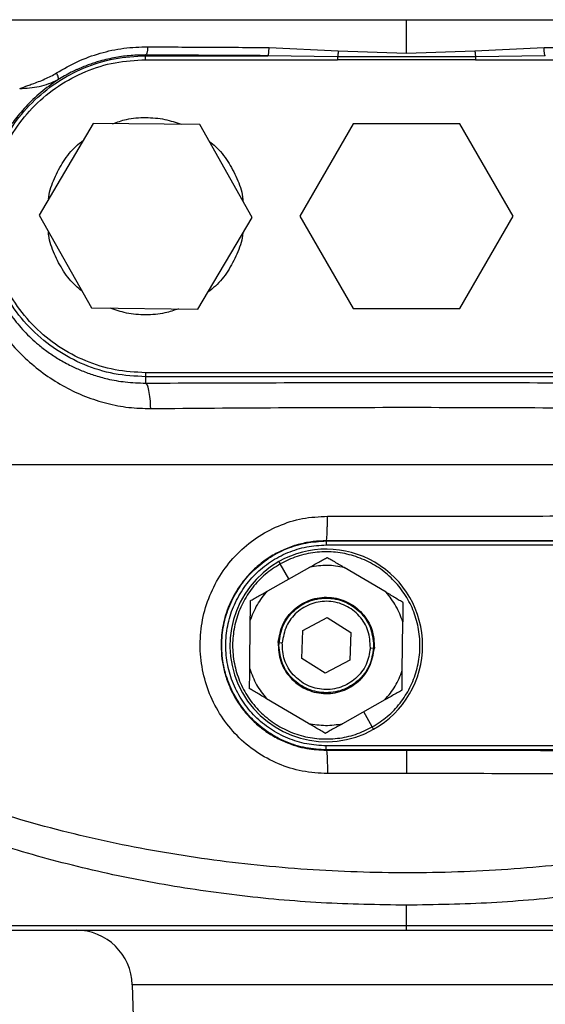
# Model space of a CAD drawing. Header units: millimetres. Extents: x 382 to 2568, y 89 to 1789.
# Tile 34 of 41: x 1787 to 1852, y 1080 to 1203. Entities that reach past the tile are written whole.
import ezdxf

# ---------------------------------------------------------------- set-up
doc = ezdxf.new("R2010")
doc.units = ezdxf.units.MM

msp = doc.modelspace()

# ---------------------------------------------------------------- linework, layer by layer
at = {"color": 7, "linetype": 'Continuous', "lineweight": 25}
for p, q in [((1834.73, 1198.49), (1834.73, 1202.67)), ((1817.6, 1199.21), (1826.22, 1198.8)), ((1843.24, 1198.8), (1851.86, 1199.21)), ((1802.23, 1198.18), (1802.23, 1198.27)), ((1802.23, 1198.18), (1817.45, 1198.18)), ((1826.14, 1198.05), (1817.45, 1198.18)), ((1826.22, 1198.8), (1834.73, 1198.49)), ((1834.73, 1198.49), (1843.24, 1198.8)), ((1852.01, 1198.18), (1843.32, 1198.05)), ((1802.23, 1197.68), (1826.14, 1197.68)), ((1843.32, 1197.68), (1826.14, 1197.68)), ((1843.32, 1197.68), (1867.23, 1197.68)), ((1795.71, 1189.74), (1788.95, 1178.31)), ((1808.99, 1189.6), (1795.71, 1189.74)), ((1815.51, 1178.03), (1808.99, 1189.6)), ((1828.09, 1189.67), (1821.45, 1178.17)), ((1841.37, 1189.67), (1828.09, 1189.67)), ((1848.01, 1178.17), (1841.37, 1189.67)), ((1788.95, 1178.31), (1795.47, 1166.74)), ((1808.75, 1166.6), (1815.51, 1178.03)), ((1821.45, 1178.17), (1828.09, 1166.67)), ((1841.37, 1166.67), (1848.01, 1178.17)), ((1795.47, 1166.74), (1808.75, 1166.6)), ((1828.09, 1166.67), (1841.37, 1166.67)), ((1867.23, 1158.66), (1802.23, 1158.66)), ((1867.23, 1158.16), (1802.23, 1158.16)), ((1802.23, 1158.16), (1802.23, 1157.37)), ((1824.73, 1137.71), (1824.73, 1137.69)), ((1824.73, 1137.69), (1896.73, 1137.69)), ((1824.73, 1137.19), (1896.73, 1137.19)), ((1817.43, 1131.46), (1822.7, 1134.43)), ((1820.06, 1132.95), (1819, 1134.84)), ((1832.17, 1131.31), (1826.96, 1134.39)), ((1821.29, 1129.48), (1821.78, 1129.9)), ((1821.78, 1129.9), (1822.29, 1130.06)), ((1821.79, 1126.51), (1824.86, 1128.13)), ((1824.86, 1128.13), (1827.79, 1126.29)), ((1815.2, 1121.74), (1815.26, 1127.79)), ((1834.2, 1121.55), (1834.26, 1127.6)), ((1818.81, 1124.48), (1818.89, 1125.53)), ((1821.67, 1123.05), (1821.79, 1126.51)), ((1827.79, 1126.29), (1827.67, 1122.83)), ((1818.74, 1125.02), (1819.24, 1124.99)), ((1830.22, 1124.36), (1830.72, 1124.33)), ((1830.65, 1124.86), (1830.56, 1123.7)), ((1824.6, 1121.21), (1821.67, 1123.05)), ((1827.67, 1122.83), (1824.6, 1121.21)), ((1827.68, 1119.44), (1827.17, 1119.28)), ((1828.17, 1119.86), (1827.68, 1119.44)), ((1822.5, 1114.95), (1817.29, 1118.03)), ((1832.03, 1117.88), (1826.76, 1114.91)), ((1830.46, 1114.51), (1829.4, 1116.4)), ((1896.73, 1112.15), (1824.73, 1112.15)), ((1896.73, 1111.65), (1824.73, 1111.65)), ((1824.73, 1111.61), (1824.73, 1111.65)), ((1824.73, 1111.61), (1834.73, 1111.62)), ((1834.73, 1108.7), (1824.88, 1108.69)), ((1834.73, 1089.75), (1834.73, 1092.28)), ((1800.57, 1082.35), (1800.7, 1077.14))]:
    msp.add_line(p, q, dxfattribs=at)
for centre, radius, start, end in [((1824.73, 1124.67), 12, 0, 119.4114), ((1824.73, 1124.67), 12, 119.4196, 299.4196), ((1824.73, 1124.67), 12, 299.4054, 0), ((1793.57, 1082.17), 7, 1.4732, 90)]:
    msp.add_arc(centre, radius, start, end, dxfattribs=at)
for points, knots in [([(1772.85, 1202.67), (1775.9, 1202.67), (1782.01, 1202.67), (1791.88, 1202.67), (1802.18, 1202.67), (1812.85, 1202.67), (1823.74, 1202.67), (1831.07, 1202.67), (1834.73, 1202.67)], [0, 0, 0, 0, 0.16473, 0.329459, 0.497094, 0.66473, 0.832365, 1, 1, 1, 1]), ([(1834.73, 1202.67), (1838.39, 1202.67), (1845.72, 1202.67), (1856.61, 1202.67), (1867.28, 1202.67), (1877.58, 1202.67), (1887.45, 1202.67), (1893.56, 1202.67), (1896.61, 1202.67)], [0, 0, 0, 0, 0.167635, 0.33527, 0.502906, 0.670541, 0.83527, 1, 1, 1, 1]), ([(1791.14, 1196.04), (1792, 1196.54), (1793.73, 1197.54), (1796.55, 1198.54), (1799.49, 1199.2), (1801.51, 1199.27), (1802.52, 1199.3)], [0, 0, 0, 0, 0.250851, 0.50173, 0.750296, 1, 1, 1, 1]), ([(1802.23, 1198.27), (1802.27, 1198.29), (1802.32, 1198.32), (1802.39, 1198.45), (1802.44, 1198.58), (1802.47, 1198.74), (1802.51, 1198.98), (1802.51, 1199.17), (1802.52, 1199.3)], [0, 0, 0, 0, 0.239442, 0.368351, 0.5, 0.631649, 0.760558, 1, 1, 1, 1]), ([(1802.52, 1199.3), (1805.01, 1199.28), (1809.98, 1199.24), (1815.07, 1199.22), (1817.6, 1199.21)], [0, 0, 0, 0, 0.5013066, 1, 1, 1, 1]), ([(1817.45, 1198.18), (1817.47, 1198.2), (1817.5, 1198.23), (1817.54, 1198.36), (1817.56, 1198.49), (1817.58, 1198.65), (1817.6, 1198.89), (1817.6, 1199.08), (1817.6, 1199.21)], [0, 0, 0, 0, 0.239453, 0.368358, 0.5, 0.631642, 0.760547, 1, 1, 1, 1]), ([(1851.86, 1199.21), (1854.39, 1199.22), (1859.48, 1199.24), (1864.45, 1199.28), (1866.94, 1199.3)], [0, 0, 0, 0, 0.498693, 1, 1, 1, 1]), ([(1852.01, 1198.18), (1851.99, 1198.2), (1851.96, 1198.23), (1851.92, 1198.36), (1851.9, 1198.49), (1851.88, 1198.65), (1851.86, 1198.89), (1851.86, 1199.08), (1851.86, 1199.21)], [0, 0, 0, 0, 0.239453, 0.368358, 0.5, 0.631642, 0.760547, 1, 1, 1, 1]), ([(1802.23, 1198.27), (1801.62, 1198.26), (1800.37, 1198.24), (1798.46, 1197.98), (1796.96, 1197.64), (1795.88, 1197.31), (1795.22, 1197.09), (1794.53, 1196.82), (1793.95, 1196.58), (1793.42, 1196.34), (1792.56, 1195.92), (1791.84, 1195.5), (1791.29, 1195.17)], [0, 0, 0, 0, 0.155313, 0.321378, 0.498273, 0.555146, 0.615918, 0.680593, 0.749175, 0.779878, 0.831912, 1, 1, 1, 1]), ([(1817.45, 1198.18), (1814.88, 1198.2), (1809.75, 1198.22), (1804.74, 1198.26), (1802.23, 1198.27)], [0, 0, 0, 0, 0.499997, 1, 1, 1, 1]), ([(1826.22, 1198.8), (1826.21, 1198.73), (1826.2, 1198.59), (1826.18, 1198.39), (1826.16, 1198.2), (1826.15, 1198.1), (1826.14, 1198.05)], [0, 0, 0, 0, 0.247216, 0.5, 0.752784, 1, 1, 1, 1]), ([(1843.32, 1198.05), (1840.45, 1198.04), (1834.73, 1198.02), (1829, 1198.04), (1826.14, 1198.05)], [0, 0, 0, 0, 0.500187, 1, 1, 1, 1]), ([(1843.24, 1198.8), (1843.25, 1198.73), (1843.26, 1198.59), (1843.28, 1198.39), (1843.3, 1198.2), (1843.31, 1198.1), (1843.32, 1198.05)], [0, 0, 0, 0, 0.2472162, 0.5, 0.7527838, 1, 1, 1, 1]), ([(1786.54, 1194.09), (1786.88, 1194.21), (1787.41, 1194.4), (1788.19, 1194.69), (1788.9, 1194.95), (1789.67, 1195.27), (1790.43, 1195.62), (1790.91, 1195.9), (1791.14, 1196.04)], [0, 0, 0, 0, 0.219937, 0.341389, 0.500268, 0.673788, 0.840185, 1, 1, 1, 1]), ([(1791.29, 1195.17), (1791.32, 1195.2), (1791.37, 1195.27), (1791.36, 1195.48), (1791.28, 1195.74), (1791.19, 1195.94), (1791.14, 1196.04)], [0, 0, 0, 0, 0.242676, 0.5, 0.757324, 1, 1, 1, 1]), ([(1791.29, 1195.17), (1790.56, 1194.66), (1789.12, 1193.64), (1787.24, 1191.81), (1785.75, 1190.02), (1785.16, 1189.15), (1784.86, 1188.71)], [0, 0, 0, 0, 0.24985, 0.499343, 0.749342, 1, 1, 1, 1]), ([(1786.54, 1194.09), (1787.37, 1194.14), (1789.08, 1194.24), (1790.54, 1194.85), (1791.29, 1195.17)], [0, 0, 0, 0, 0.4875284, 1, 1, 1, 1]), ([(1798.12, 1189.71), (1798.68, 1189.91), (1800.01, 1190.37), (1802.23, 1190.53), (1804.55, 1190.35), (1805.98, 1189.86), (1806.64, 1189.63)], [0, 0, 0, 0, 0.205487, 0.482248, 0.75901, 1, 1, 1, 1]), ([(1790.14, 1180.32), (1790.15, 1180.41), (1790.23, 1181.29), (1790.82, 1182.91), (1791.94, 1185.04), (1793.19, 1186.65), (1794.15, 1187.39), (1794.47, 1187.64)], [0, 0, 0, 0, 0.028594, 0.306042, 0.58349, 0.860938, 1, 1, 1, 1]), ([(1810.19, 1187.48), (1810.44, 1187.28), (1811.33, 1186.59), (1812.52, 1185.04), (1813.64, 1182.91), (1814.25, 1181.22), (1814.33, 1180.26), (1814.34, 1180.11)], [0, 0, 0, 0, 0.110584, 0.389076, 0.667568, 0.94606, 1, 1, 1, 1]), ([(1779.97, 1183.33), (1779.64, 1181.85), (1778.98, 1178.86), (1779.33, 1175.09), (1780.07, 1172.06), (1780.91, 1169.64), (1782.1, 1167.1), (1783.61, 1164.62), (1785.41, 1162.3), (1787.45, 1160.2), (1789.72, 1158.37), (1792.15, 1156.85), (1794.72, 1155.65), (1797.38, 1154.8), (1800.11, 1154.27), (1801.95, 1154.22), (1802.87, 1154.2)], [0, 0, 0, 0, 0.113102, 0.229914, 0.289314, 0.355996, 0.423572, 0.490212, 0.556447, 0.62185, 0.686244, 0.750124, 0.812976, 0.875689, 0.937861, 1, 1, 1, 1]), ([(1781.93, 1181.55), (1781.88, 1181.23), (1781.77, 1180.57), (1781.66, 1179.55), (1781.6, 1178.49), (1781.59, 1177.44), (1781.64, 1176.4), (1781.73, 1175.42), (1781.88, 1174.41), (1782.01, 1173.68), (1782.17, 1172.99), (1782.35, 1172.25), (1782.63, 1171.34), (1782.97, 1170.4), (1783.46, 1169.2), (1784.27, 1167.59), (1785.53, 1165.65), (1787.07, 1163.81), (1788.62, 1162.34), (1790.09, 1161.2), (1791.45, 1160.31), (1792.86, 1159.54), (1794.32, 1158.88), (1795.83, 1158.33), (1797.63, 1157.83), (1799.79, 1157.45), (1801.38, 1157.4), (1802.23, 1157.37)], [0, 0, 0, 0, 0.028727, 0.059011, 0.090868, 0.124312, 0.154131, 0.186513, 0.215462, 0.24887, 0.255591, 0.281416, 0.319498, 0.345672, 0.372743, 0.435426, 0.497941, 0.560526, 0.623341, 0.662547, 0.704373, 0.748901, 0.78705, 0.828877, 0.874398, 0.933289, 1, 1, 1, 1]), ([(1794.27, 1168.87), (1794.02, 1169.06), (1793.13, 1169.76), (1791.94, 1171.31), (1790.82, 1173.43), (1790.21, 1175.12), (1790.13, 1176.08), (1790.12, 1176.24)], [0, 0, 0, 0, 0.110584, 0.389076, 0.667568, 0.94606, 1, 1, 1, 1]), ([(1814.32, 1176.02), (1814.31, 1175.94), (1814.23, 1175.05), (1813.64, 1173.43), (1812.52, 1171.3), (1811.27, 1169.69), (1810.31, 1168.95), (1809.99, 1168.71)], [0, 0, 0, 0, 0.028594, 0.306042, 0.58349, 0.860938, 1, 1, 1, 1]), ([(1806.34, 1166.63), (1805.78, 1166.43), (1804.45, 1165.98), (1802.23, 1165.81), (1799.91, 1165.99), (1798.48, 1166.49), (1797.82, 1166.72)], [0, 0, 0, 0, 0.205487, 0.482248, 0.75901, 1, 1, 1, 1]), ([(1802.23, 1157.37), (1807.64, 1157.39), (1818.43, 1157.43), (1834.77, 1157.45), (1851.08, 1157.43), (1861.84, 1157.39), (1867.23, 1157.37)], [0, 0, 0, 0, 0.250778, 0.50085, 0.750026, 1, 1, 1, 1]), ([(1802.87, 1154.2), (1802.85, 1154.61), (1802.8, 1155.47), (1802.65, 1156.5), (1802.45, 1157.21), (1802.3, 1157.32), (1802.23, 1157.37)], [0, 0, 0, 0, 0.242879, 0.5, 0.757121, 1, 1, 1, 1]), ([(1802.87, 1154.2), (1808.17, 1154.24), (1818.75, 1154.33), (1834.77, 1154.36), (1850.76, 1154.33), (1861.31, 1154.24), (1866.59, 1154.2)], [0, 0, 0, 0, 0.250774, 0.50085, 0.75003, 1, 1, 1, 1]), ([(1824.88, 1108.69), (1823.83, 1108.75), (1821.73, 1108.87), (1818.72, 1109.83), (1815.96, 1111.33), (1813.55, 1113.35), (1811.57, 1115.81), (1810.11, 1118.6), (1809.22, 1121.63), (1808.92, 1124.76), (1809.23, 1127.9), (1810.13, 1130.92), (1811.6, 1133.7), (1813.57, 1136.14), (1815.98, 1138.15), (1818.74, 1139.64), (1821.74, 1140.61), (1823.83, 1140.72), (1824.88, 1140.78)], [0, 0, 0, 0, 0.0628759, 0.1251571, 0.187769, 0.2502294, 0.3126635, 0.3752977, 0.4376009, 0.5002492, 0.5626107, 0.6251383, 0.6876882, 0.7500255, 0.8126752, 0.8749625, 0.9375736, 1, 1, 1, 1]), ([(1824.73, 1137.71), (1824.75, 1137.76), (1824.78, 1137.84), (1824.81, 1138.23), (1824.84, 1138.63), (1824.85, 1139.12), (1824.87, 1139.83), (1824.88, 1140.41), (1824.88, 1140.78)], [0, 0, 0, 0, 0.239576, 0.368437, 0.5, 0.631563, 0.760424, 1, 1, 1, 1]), ([(1824.88, 1140.78), (1829.64, 1140.78), (1839.19, 1140.77), (1853.52, 1140.8), (1867.78, 1140.87), (1881.95, 1140.97), (1891.19, 1141.06), (1895.81, 1141.11)], [0, 0, 0, 0, 0.198731, 0.398095, 0.598092, 0.798727, 1, 1, 1, 1]), ([(1896.73, 1138.04), (1892.07, 1137.99), (1882.75, 1137.89), (1868.41, 1137.79), (1853.91, 1137.72), (1839.31, 1137.69), (1829.59, 1137.7), (1824.73, 1137.71)], [0, 0, 0, 0, 0.1995815, 0.3997922, 0.6002141, 0.8004251, 1, 1, 1, 1]), ([(1824.73, 1137.71), (1824.19, 1137.69), (1823.08, 1137.65), (1821.39, 1137.32), (1819.76, 1136.78), (1818.2, 1136.02), (1816.77, 1135.08), (1815.42, 1133.9), (1814.25, 1132.56), (1813.31, 1131.13), (1812.45, 1129.37), (1811.8, 1127.24), (1811.58, 1124.96), (1811.7, 1122.99), (1812.03, 1121.31), (1812.57, 1119.71), (1813.3, 1118.2), (1814.24, 1116.76), (1815.38, 1115.45), (1816.7, 1114.29), (1818.13, 1113.33), (1819.99, 1112.42), (1822.2, 1111.74), (1823.92, 1111.65), (1824.73, 1111.61)], [0, 0, 0, 0, 0.039354, 0.081043, 0.125081, 0.164748, 0.208275, 0.250061, 0.296188, 0.337826, 0.37497, 0.439158, 0.49975, 0.540772, 0.582422, 0.624712, 0.663125, 0.704824, 0.749813, 0.789185, 0.833159, 0.874913, 0.940637, 1, 1, 1, 1]), ([(1822.7, 1134.43), (1823.11, 1134.67), (1823.74, 1135.02), (1824.44, 1135.41), (1824.72, 1135.57), (1824.83, 1135.63), (1824.84, 1135.64), (1824.84, 1135.64)], [0, 0, 0, 0, 0.4995, 0.749205, 0.874456, 0.939464, 1, 1, 1, 1]), ([(1824.84, 1135.64), (1824.85, 1135.64), (1824.86, 1135.63), (1824.96, 1135.57), (1825.24, 1135.4), (1825.93, 1135), (1826.55, 1134.63), (1826.96, 1134.39)], [0, 0, 0, 0, 0.0608251, 0.126362, 0.252075, 0.5022733, 1, 1, 1, 1]), ([(1815.29, 1130.25), (1815.29, 1130.25), (1815.3, 1130.26), (1815.41, 1130.32), (1815.69, 1130.48), (1816.39, 1130.87), (1817.01, 1131.23), (1817.43, 1131.46)], [0, 0, 0, 0, 0.060835, 0.126386, 0.252127, 0.50277, 1, 1, 1, 1]), ([(1832.17, 1131.31), (1832.58, 1131.07), (1833.2, 1130.7), (1833.89, 1130.29), (1834.16, 1130.13), (1834.27, 1130.07), (1834.28, 1130.06), (1834.29, 1130.06)], [0, 0, 0, 0, 0.499527, 0.749257, 0.874361, 0.939421, 1, 1, 1, 1]), ([(1815.26, 1127.79), (1815.27, 1128.27), (1815.27, 1128.99), (1815.28, 1129.79), (1815.28, 1130.11), (1815.29, 1130.23), (1815.29, 1130.25), (1815.29, 1130.25)], [0, 0, 0, 0, 0.499527, 0.749257, 0.874361, 0.939421, 1, 1, 1, 1]), ([(1834.29, 1130.06), (1834.29, 1130.05), (1834.28, 1130.04), (1834.28, 1129.92), (1834.28, 1129.59), (1834.27, 1128.79), (1834.27, 1128.08), (1834.26, 1127.6)], [0, 0, 0, 0, 0.060825, 0.126362, 0.252075, 0.502273, 1, 1, 1, 1]), ([(1815.17, 1119.28), (1815.17, 1119.29), (1815.18, 1119.3), (1815.18, 1119.42), (1815.18, 1119.75), (1815.19, 1120.55), (1815.2, 1121.27), (1815.2, 1121.74)], [0, 0, 0, 0, 0.060825, 0.126362, 0.252075, 0.502273, 1, 1, 1, 1]), ([(1834.17, 1119.09), (1834.17, 1119.1), (1834.17, 1119.11), (1834.17, 1119.18), (1834.18, 1119.31), (1834.18, 1119.6), (1834.19, 1120.35), (1834.19, 1121.07), (1834.2, 1121.55)], [0, 0, 0, 0, 0.054814, 0.113054, 0.177793, 0.251152, 0.500746, 1, 1, 1, 1]), ([(1817.29, 1118.03), (1816.88, 1118.27), (1816.26, 1118.64), (1815.57, 1119.05), (1815.3, 1119.21), (1815.19, 1119.27), (1815.18, 1119.28), (1815.17, 1119.28)], [0, 0, 0, 0, 0.499527, 0.749257, 0.874361, 0.939421, 1, 1, 1, 1]), ([(1834.17, 1119.09), (1834.17, 1119.09), (1834.16, 1119.08), (1834.05, 1119.02), (1833.77, 1118.86), (1833.07, 1118.47), (1832.45, 1118.12), (1832.03, 1117.88)], [0, 0, 0, 0, 0.060835, 0.126386, 0.252127, 0.50277, 1, 1, 1, 1]), ([(1898.62, 1108.57), (1894.92, 1107.11), (1887.49, 1104.17), (1875.7, 1100.91), (1863.6, 1098.47), (1851.24, 1096.92), (1838.76, 1096.22), (1826.23, 1096.38), (1813.77, 1097.38), (1801.53, 1099.24), (1789.53, 1101.97), (1777.9, 1105.63), (1766.72, 1110.14), (1759.81, 1113.95), (1756.37, 1115.85)], [0, 0, 0, 0, 0.082668, 0.166117, 0.249988, 0.332848, 0.416291, 0.499854, 0.583069, 0.666338, 0.749254, 0.833228, 0.916944, 1, 1, 1, 1]), ([(1824.62, 1113.7), (1824.61, 1113.7), (1824.6, 1113.71), (1824.5, 1113.77), (1824.22, 1113.94), (1823.53, 1114.35), (1822.91, 1114.71), (1822.5, 1114.95)], [0, 0, 0, 0, 0.060825, 0.126362, 0.252075, 0.502273, 1, 1, 1, 1]), ([(1826.76, 1114.91), (1826.35, 1114.68), (1825.72, 1114.32), (1825.02, 1113.93), (1824.74, 1113.77), (1824.63, 1113.71), (1824.62, 1113.7), (1824.62, 1113.7)], [0, 0, 0, 0, 0.4995, 0.749205, 0.874456, 0.939464, 1, 1, 1, 1]), ([(1834.73, 1092.28), (1831.18, 1092.34), (1824.11, 1092.46), (1813.59, 1093.43), (1803.23, 1094.97), (1793.07, 1097.16), (1783.1, 1099.98), (1773.48, 1103.48), (1764.14, 1107.62), (1758.33, 1110.94), (1755.39, 1112.62)], [0, 0, 0, 0, 0.125543, 0.250129, 0.374333, 0.498911, 0.62292, 0.749653, 0.873325, 1, 1, 1, 1]), ([(1914.07, 1112.62), (1911.13, 1110.94), (1905.33, 1107.62), (1896.01, 1103.49), (1886.41, 1100), (1876.44, 1097.17), (1866.25, 1094.98), (1855.84, 1093.43), (1845.32, 1092.46), (1838.27, 1092.34), (1834.73, 1092.28)], [0, 0, 0, 0, 0.1265517, 0.2501073, 0.3763834, 0.4999537, 0.6256036, 0.7503355, 0.8748822, 1, 1, 1, 1]), ([(1824.73, 1111.61), (1824.75, 1111.56), (1824.79, 1111.45), (1824.83, 1110.77), (1824.87, 1109.8), (1824.88, 1109.05), (1824.88, 1108.69)], [0, 0, 0, 0, 0.240881, 0.5, 0.759119, 1, 1, 1, 1]), ([(1834.73, 1111.62), (1839.97, 1111.61), (1850.48, 1111.6), (1866.14, 1111.54), (1881.64, 1111.43), (1891.7, 1111.33), (1896.73, 1111.27)], [0, 0, 0, 0, 0.249612, 0.499993, 0.750377, 1, 1, 1, 1]), ([(1834.73, 1111.62), (1834.73, 1111.56), (1834.73, 1111.46), (1834.73, 1110.78), (1834.73, 1109.81), (1834.73, 1109.06), (1834.73, 1108.7)], [0, 0, 0, 0, 0.240881, 0.5, 0.759119, 1, 1, 1, 1]), ([(1895.81, 1108.35), (1890.82, 1108.41), (1880.86, 1108.51), (1865.57, 1108.62), (1850.18, 1108.68), (1839.87, 1108.69), (1834.73, 1108.7)], [0, 0, 0, 0, 0.2515528, 0.5020701, 0.7515523, 1, 1, 1, 1])]:
    msp.add_open_spline(points, degree=3, knots=knots, dxfattribs=at)
for points in [[(1802.23, 1158.16), (1800.92, 1158.23), (1798.3, 1158.38), (1794.52, 1159.57), (1791.04, 1161.42), (1787.99, 1163.93), (1785.48, 1166.98), (1783.62, 1170.46), (1782.48, 1174.24), (1782.09, 1178.17), (1782.48, 1182.1), (1783.62, 1185.88), (1785.48, 1189.36), (1787.99, 1192.41), (1791.04, 1194.92), (1794.52, 1196.77), (1798.3, 1197.96), (1800.92, 1198.11), (1802.23, 1198.18)], [(1802.23, 1197.68), (1802.23, 1197.75), (1802.23, 1197.88), (1802.23, 1198.04), (1802.23, 1198.16), (1802.23, 1198.17), (1802.23, 1198.18)], [(1826.14, 1198.05), (1826.14, 1198.02), (1826.14, 1197.97), (1826.14, 1197.88), (1826.14, 1197.79), (1826.14, 1197.72), (1826.14, 1197.68)], [(1843.32, 1198.05), (1843.32, 1198.02), (1843.32, 1197.97), (1843.32, 1197.88), (1843.32, 1197.79), (1843.32, 1197.72), (1843.32, 1197.68)], [(1802.23, 1158.66), (1800.95, 1158.73), (1798.4, 1158.88), (1794.71, 1160.04), (1791.32, 1161.84), (1788.34, 1164.28), (1785.9, 1167.26), (1784.09, 1170.66), (1782.97, 1174.34), (1782.59, 1178.17), (1782.97, 1182), (1784.09, 1185.69), (1785.9, 1189.08), (1788.34, 1192.06), (1791.32, 1194.5), (1794.71, 1196.31), (1798.4, 1197.47), (1800.95, 1197.61), (1802.23, 1197.68)], [(1802.23, 1158.66), (1802.23, 1158.59), (1802.23, 1158.46), (1802.23, 1158.3), (1802.23, 1158.19), (1802.23, 1158.17), (1802.23, 1158.16)], [(1806.68, 1147.17), (1802.32, 1147.17), (1793.61, 1147.17), (1780.75, 1147.17), (1768.1, 1147.17), (1759.93, 1147.17), (1755.84, 1147.17)], [(1862.78, 1147.17), (1858.12, 1147.17), (1848.81, 1147.17), (1834.73, 1147.17), (1820.65, 1147.17), (1811.34, 1147.17), (1806.68, 1147.17)], [(1824.73, 1111.65), (1823.88, 1111.7), (1822.17, 1111.8), (1819.72, 1112.57), (1817.45, 1113.78), (1815.47, 1115.41), (1813.84, 1117.39), (1812.63, 1119.66), (1811.88, 1122.12), (1811.63, 1124.67), (1811.88, 1127.23), (1812.63, 1129.68), (1813.84, 1131.95), (1815.47, 1133.93), (1817.45, 1135.57), (1819.72, 1136.77), (1822.17, 1137.54), (1823.88, 1137.64), (1824.73, 1137.69)], [(1824.73, 1112.15), (1823.91, 1112.2), (1822.27, 1112.29), (1819.91, 1113.04), (1817.73, 1114.19), (1815.82, 1115.76), (1814.26, 1117.67), (1813.09, 1119.85), (1812.37, 1122.21), (1812.13, 1124.67), (1812.37, 1127.13), (1813.09, 1129.49), (1814.26, 1131.67), (1815.82, 1133.58), (1817.73, 1135.15), (1819.91, 1136.3), (1822.27, 1137.05), (1823.91, 1137.14), (1824.73, 1137.19)], [(1824.73, 1137.69), (1824.73, 1137.68), (1824.73, 1137.66), (1824.73, 1137.54), (1824.73, 1137.38), (1824.73, 1137.25), (1824.73, 1137.19)], [(1830.46, 1114.51), (1831.11, 1114.92), (1832.39, 1115.75), (1833.97, 1117.43), (1835.21, 1119.37), (1836.04, 1121.52), (1836.44, 1123.78), (1836.39, 1126.09), (1835.89, 1128.33), (1834.96, 1130.44), (1833.64, 1132.32), (1831.97, 1133.92), (1830.03, 1135.15), (1827.88, 1135.98), (1825.62, 1136.38), (1823.32, 1136.32), (1821.06, 1135.85), (1819.68, 1135.17), (1819, 1134.84)], [(1819, 1134.84), (1818.35, 1134.42), (1817.07, 1133.6), (1815.49, 1131.91), (1814.25, 1129.97), (1813.42, 1127.82), (1813.02, 1125.56), (1813.07, 1123.26), (1813.57, 1121.01), (1814.5, 1118.9), (1815.82, 1117.02), (1817.49, 1115.43), (1819.43, 1114.19), (1821.58, 1113.36), (1823.84, 1112.96), (1826.14, 1113.02), (1828.4, 1113.49), (1829.78, 1114.17), (1830.46, 1114.51)], [(1826.96, 1134.39), (1826.25, 1134.51), (1824.83, 1134.76), (1823.41, 1134.54), (1822.7, 1134.43)], [(1815.26, 1127.79), (1815.52, 1128.46), (1816.05, 1129.8), (1816.97, 1130.91), (1817.43, 1131.46)], [(1818.74, 1125.02), (1818.88, 1125.79), (1819.15, 1127.35), (1820.64, 1129.27), (1822.7, 1130.48), (1825.08, 1130.82), (1827.41, 1130.21), (1829.31, 1128.77), (1830.59, 1126.69), (1830.68, 1125.12), (1830.72, 1124.33)], [(1818.83, 1124.67), (1818.92, 1125.44), (1819.1, 1126.99), (1820.46, 1128.95), (1822.41, 1130.26), (1824.73, 1130.72), (1827.05, 1130.26), (1829, 1128.95), (1830.36, 1126.99), (1830.54, 1125.44), (1830.63, 1124.67)], [(1834.26, 1127.6), (1834.01, 1128.27), (1833.51, 1129.62), (1832.62, 1130.75), (1832.17, 1131.31)], [(1830.22, 1124.36), (1830.18, 1125.08), (1830.1, 1126.53), (1828.93, 1128.43), (1827.19, 1129.75), (1825.05, 1130.3), (1822.87, 1130), (1820.99, 1128.88), (1819.61, 1127.13), (1819.36, 1125.7), (1819.24, 1124.99)], [(1818.74, 1125.02), (1818.78, 1124.23), (1818.87, 1122.65), (1820.15, 1120.57), (1822.05, 1119.13), (1824.38, 1118.52), (1826.76, 1118.86), (1828.82, 1120.08), (1830.31, 1121.99), (1830.59, 1123.55), (1830.72, 1124.33)], [(1830.63, 1124.67), (1830.54, 1123.9), (1830.36, 1122.35), (1829, 1120.39), (1827.05, 1119.08), (1824.73, 1118.62), (1822.41, 1119.08), (1820.46, 1120.39), (1819.1, 1122.35), (1818.92, 1123.9), (1818.83, 1124.67)], [(1830.22, 1124.36), (1830.1, 1123.64), (1829.85, 1122.21), (1828.47, 1120.46), (1826.59, 1119.34), (1824.41, 1119.04), (1822.27, 1119.59), (1820.53, 1120.92), (1819.36, 1122.82), (1819.28, 1124.26), (1819.24, 1124.99)], [(1815.2, 1121.74), (1815.45, 1121.07), (1815.95, 1119.72), (1816.84, 1118.59), (1817.29, 1118.03)], [(1832.03, 1117.88), (1832.49, 1118.43), (1833.41, 1119.54), (1833.94, 1120.88), (1834.2, 1121.55)], [(1822.5, 1114.95), (1823.21, 1114.83), (1824.63, 1114.59), (1826.05, 1114.8), (1826.76, 1114.91)], [(1824.73, 1111.65), (1824.73, 1111.66), (1824.73, 1111.68), (1824.73, 1111.8), (1824.73, 1111.96), (1824.73, 1112.09), (1824.73, 1112.15)], [(1764.84, 1089.17), (1764.96, 1089.17), (1765.19, 1089.17), (1767.04, 1089.17), (1769.97, 1089.17), (1774.03, 1089.17), (1779.13, 1089.17), (1785.17, 1089.17), (1792.06, 1089.17), (1799.69, 1089.17), (1807.91, 1089.17), (1816.59, 1089.17), (1825.58, 1089.17), (1831.68, 1089.17), (1834.73, 1089.17)], [(1834.73, 1089.75), (1837.71, 1089.75), (1843.68, 1089.75), (1852.49, 1089.75), (1861.06, 1089.75), (1866.41, 1089.75), (1869.08, 1089.75)], [(1834.73, 1089.17), (1834.73, 1089.2), (1834.73, 1089.25), (1834.73, 1089.59), (1834.73, 1089.75)], [(1834.73, 1089.17), (1837.01, 1089.17), (1841.56, 1089.17), (1848.33, 1089.17), (1852.72, 1089.17), (1854.92, 1089.17)]]:
    msp.add_open_spline(points, degree=3, dxfattribs=at)
at = {"color": 8, "linetype": 'Continuous', "lineweight": 25}
for points, knots in [([(1819, 1134.84), (1818.97, 1134.88), (1818.92, 1134.97), (1818.87, 1135.07), (1818.84, 1135.12), (1818.84, 1135.12), (1818.84, 1135.12)], [0, 0, 0, 0, 0.285171, 0.570341, 0.855512, 1, 1, 1, 1]), ([(1830.62, 1114.23), (1830.62, 1114.22), (1830.62, 1114.22), (1830.59, 1114.27), (1830.54, 1114.37), (1830.49, 1114.46), (1830.46, 1114.51)], [0, 0, 0, 0, 0.144187, 0.429458, 0.714729, 1, 1, 1, 1])]:
    msp.add_open_spline(points, degree=3, knots=knots, dxfattribs=at)
for points in [[(1762.76, 1089.75), (1762.88, 1089.75), (1763.12, 1089.75), (1765.03, 1089.75), (1768.05, 1089.75), (1772.23, 1089.75), (1777.47, 1089.75), (1783.7, 1089.75), (1790.79, 1089.75), (1798.64, 1089.75), (1807.11, 1089.75), (1816.05, 1089.75), (1825.31, 1089.75), (1831.59, 1089.75), (1834.73, 1089.75)], [(1855.53, 1082.35), (1853.06, 1082.35), (1848.14, 1082.35), (1840.96, 1082.35), (1834.08, 1082.35), (1827.61, 1082.35), (1821.64, 1082.35), (1816.27, 1082.35), (1811.58, 1082.35), (1807.65, 1082.35), (1804.52, 1082.35), (1802.26, 1082.35), (1800.83, 1082.35), (1800.66, 1082.35), (1800.57, 1082.35)]]:
    msp.add_open_spline(points, degree=3, dxfattribs=at)

doc.saveas('drawing.dxf')
